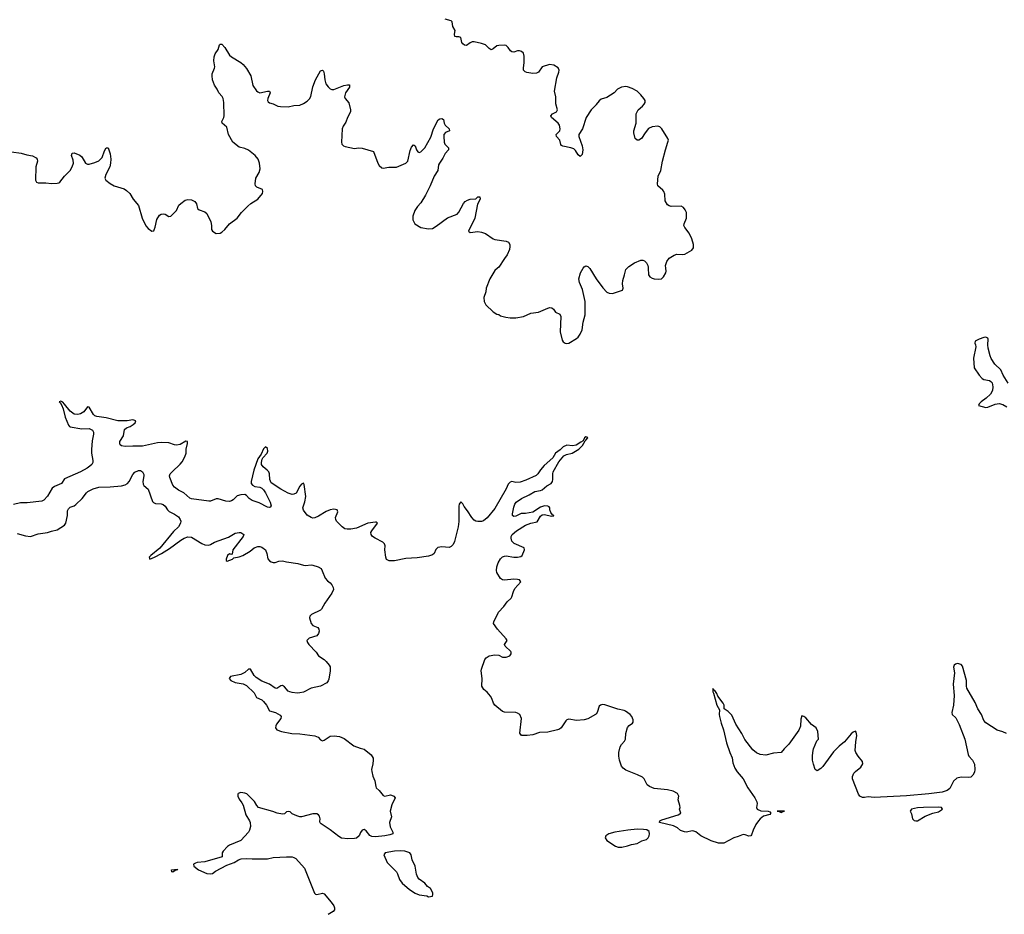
# Model space of a CAD drawing. Header units: inches. Extents: x 1694897 to 1849880, y 907231 to 1017944.
# Tile 123 of 171: x 1753916 to 1764305, y 993182 to 1002623. Entities that reach past the tile are written whole.
import ezdxf

# ---------------------------------------------------------------- set-up
doc = ezdxf.new("R2010")
doc.units = ezdxf.units.IN
doc.header["$MEASUREMENT"] = 0
for name, color, linetype in [('B7050', 7, 'Continuous'), ('B7060', 7, 'Continuous'), ('B7959', 7, 'Continuous'), ('B7969', 7, 'Continuous')]:
    doc.layers.add(name, color=color, linetype=linetype)

msp = doc.modelspace()

# ---------------------------------------------------------------- linework, layer by layer
at = {"layer": 'B7050', "color": 6, "elevation": 700}
for points in [[(1760000, 1001727), (1759997, 1001723), (1759945, 1001670), (1759894, 1001590), (1759854, 1001470), (1759817, 1001410), (1759816, 1001390), (1759851, 1001291), (1759856, 1001250), (1759850, 1001201), (1759830, 1001180), (1759810, 1001196), (1759782, 1001242), (1759761, 1001261), (1759732, 1001272), (1759648, 1001288), (1759634, 1001294), (1759625, 1001305), (1759615, 1001350), (1759581, 1001390), (1759577, 1001410), (1759615, 1001450), (1759619, 1001470), (1759612, 1001510), (1759598, 1001530), (1759527, 1001590), (1759519, 1001610), (1759537, 1001630), (1759579, 1001650), (1759591, 1001670), (1759574, 1001734), (1759572, 1001810), (1759560, 1001870), (1759584, 1002010), (1759605, 1002070), (1759608, 1002090), (1759596, 1002116), (1759550, 1002142), (1759506, 1002150), (1759430, 1002125), (1759389, 1002071), (1759370, 1002060), (1759330, 1002055), (1759266, 1002066), (1759250, 1002072), (1759232, 1002090), (1759230, 1002110), (1759239, 1002170), (1759238, 1002238), (1759230, 1002268), (1759210, 1002287), (1759190, 1002294), (1759170, 1002293), (1759130, 1002281), (1759110, 1002284), (1759095, 1002295), (1759070, 1002330), (1759050, 1002349), (1759030, 1002353), (1758972, 1002352), (1758950, 1002347), (1758910, 1002315), (1758890, 1002306), (1758870, 1002319), (1758830, 1002357), (1758790, 1002372), (1758710, 1002390), (1758690, 1002389), (1758670, 1002380), (1758630, 1002352), (1758610, 1002354), (1758590, 1002368), (1758582, 1002382), (1758570, 1002434), (1758550, 1002441), (1758521, 1002441), (1758507, 1002447), (1758504, 1002470), (1758510, 1002510), (1758485, 1002550), (1758479, 1002599), (1758470, 1002611), (1758405, 1002630)], [(1753830, 1001229), (1753930, 1001216), (1753990, 1001196), (1754050, 1001185), (1754090, 1001164), (1754100, 1001150), (1754103, 1001130), (1754085, 1001070), (1754081, 1000930), (1754093, 1000910), (1754110, 1000903), (1754190, 1000902), (1754250, 1000894), (1754310, 1000897), (1754330, 1000902), (1754341, 1000910), (1754387, 1000973), (1754448, 1001030), (1754471, 1001069), (1754482, 1001110), (1754479, 1001139), (1754463, 1001190), (1754470, 1001215), (1754490, 1001218), (1754550, 1001194), (1754570, 1001175), (1754610, 1001108), (1754630, 1001097), (1754650, 1001100), (1754710, 1001115), (1754750, 1001134), (1754770, 1001150), (1754786, 1001170), (1754810, 1001238), (1754830, 1001270), (1754850, 1001270), (1754870, 1001206), (1754876, 1001150), (1754874, 1001110), (1754866, 1001070), (1754826, 1000990), (1754814, 1000950), (1754826, 1000930), (1754870, 1000894), (1754914, 1000870), (1755017, 1000837), (1755042, 1000822), (1755079, 1000790), (1755113, 1000730), (1755170, 1000661), (1755209, 1000530), (1755248, 1000448), (1755270, 1000419), (1755310, 1000391), (1755330, 1000396), (1755335, 1000405), (1755346, 1000434), (1755364, 1000516), (1755390, 1000559), (1755410, 1000571), (1755430, 1000575), (1755450, 1000571), (1755490, 1000546), (1755510, 1000551), (1755570, 1000611), (1755596, 1000664), (1755615, 1000685), (1755661, 1000719), (1755690, 1000726), (1755730, 1000723), (1755764, 1000704), (1755780, 1000680), (1755791, 1000630), (1755810, 1000616), (1755870, 1000595), (1755890, 1000576), (1755931, 1000490), (1755939, 1000450), (1755941, 1000410), (1755951, 1000390), (1755990, 1000365), (1756030, 1000371), (1756050, 1000382), (1756082, 1000410), (1756129, 1000470), (1756212, 1000528), (1756256, 1000590), (1756324, 1000656), (1756356, 1000684), (1756430, 1000729), (1756478, 1000790), (1756483, 1000810), (1756477, 1000830), (1756417, 1000857), (1756405, 1000870), (1756400, 1000890), (1756406, 1000950), (1756443, 1001010), (1756454, 1001050), (1756446, 1001110), (1756431, 1001150), (1756401, 1001190), (1756330, 1001245), (1756290, 1001264), (1756230, 1001276), (1756164, 1001330), (1756120, 1001410), (1756100, 1001490), (1756051, 1001531), (1756050, 1001550), (1756070, 1001590), (1756074, 1001610), (1756070, 1001750), (1756064, 1001790), (1756053, 1001813), (1756018, 1001850), (1756000, 1001890), (1755970, 1001932), (1755949, 1001990), (1755947, 1002030), (1755948, 1002052), (1755972, 1002110), (1755974, 1002126), (1755963, 1002190), (1755967, 1002230), (1755979, 1002261), (1756010, 1002310), (1756024, 1002356), (1756030, 1002366), (1756050, 1002366), (1756082, 1002330), (1756130, 1002250), (1756152, 1002232), (1756250, 1002171), (1756275, 1002150), (1756310, 1002109), (1756355, 1002030), (1756377, 1001930), (1756414, 1001874), (1756430, 1001860), (1756450, 1001852), (1756530, 1001867), (1756550, 1001867), (1756560, 1001850), (1756535, 1001790), (1756530, 1001770), (1756537, 1001757), (1756550, 1001745), (1756590, 1001734), (1756638, 1001710), (1756666, 1001706), (1756750, 1001704), (1756810, 1001716), (1756870, 1001721), (1756910, 1001737), (1756950, 1001764), (1756973, 1001787), (1756987, 1001813), (1757010, 1001916), (1757038, 1001990), (1757090, 1002083), (1757110, 1002091), (1757120, 1002080), (1757130, 1002051), (1757135, 1001990), (1757147, 1001947), (1757170, 1001913), (1757190, 1001893), (1757210, 1001885), (1757230, 1001886), (1757337, 1001930), (1757376, 1001936), (1757394, 1001934), (1757397, 1001930), (1757396, 1001910), (1757354, 1001850), (1757342, 1001810), (1757349, 1001790), (1757387, 1001747), (1757406, 1001670), (1757406, 1001650), (1757375, 1001590), (1757358, 1001542), (1757330, 1001499), (1757320, 1001470), (1757311, 1001331), (1757316, 1001310), (1757331, 1001291), (1757350, 1001284), (1757450, 1001264), (1757490, 1001270), (1757530, 1001266), (1757650, 1001231), (1757695, 1001110), (1757710, 1001085), (1757738, 1001058), (1757750, 1001056), (1757812, 1001068), (1757890, 1001065), (1757990, 1001110), (1758010, 1001131), (1758036, 1001244), (1758050, 1001279), (1758070, 1001301), (1758090, 1001291), (1758104, 1001250), (1758116, 1001230), (1758130, 1001220), (1758150, 1001227), (1758190, 1001272), (1758255, 1001385), (1758283, 1001470), (1758330, 1001566), (1758350, 1001577), (1758370, 1001580), (1758388, 1001570), (1758394, 1001530), (1758404, 1001510), (1758448, 1001470), (1758451, 1001450), (1758409, 1001431), (1758392, 1001410), (1758390, 1001390), (1758396, 1001330), (1758402, 1001310), (1758440, 1001270), (1758441, 1001250), (1758406, 1001210), (1758380, 1001160), (1758344, 1001110), (1758335, 1001090), (1758327, 1001030), (1758288, 1000970), (1758246, 1000870), (1758196, 1000770), (1758148, 1000692), (1758112, 1000650), (1758086, 1000610), (1758063, 1000550), (1758065, 1000510), (1758086, 1000470), (1758147, 1000430), (1758230, 1000417), (1758270, 1000421), (1758310, 1000443), (1758430, 1000533), (1758530, 1000570), (1758550, 1000592), (1758597, 1000683), (1758616, 1000704), (1758641, 1000719), (1758670, 1000728), (1758729, 1000731), (1758750, 1000754), (1758770, 1000752), (1758776, 1000730), (1758745, 1000675), (1758718, 1000530), (1758651, 1000390), (1758670, 1000378), (1758750, 1000388), (1758790, 1000382), (1758830, 1000368), (1758910, 1000312), (1758930, 1000302), (1759050, 1000287), (1759074, 1000274), (1759088, 1000250), (1759089, 1000230), (1759083, 1000197), (1759060, 1000140), (1759030, 1000103), (1758970, 1000010), (1758959, 1000000)], [(1759861, 1000000), (1759870, 1000016), (1759890, 1000025), (1759910, 1000017), (1759929, 1000000)]]:
    msp.add_lwpolyline(points, dxfattribs=at)
at = {"layer": 'B7060', "color": 6, "elevation": 700}
for points in [[(1760733, 1000000), (1760729, 1000030), (1760745, 1000070), (1760770, 1000106), (1760822, 1000138), (1760850, 1000148), (1760910, 1000144), (1760935, 1000150), (1761009, 1000191), (1761025, 1000215), (1761026, 1000250), (1761007, 1000310), (1760979, 1000370), (1760934, 1000430), (1760925, 1000450), (1760927, 1000470), (1760950, 1000530), (1760953, 1000550), (1760950, 1000590), (1760937, 1000617), (1760920, 1000640), (1760896, 1000656), (1760790, 1000651), (1760770, 1000658), (1760752, 1000670), (1760728, 1000710), (1760722, 1000782), (1760713, 1000810), (1760703, 1000823), (1760649, 1000870), (1760645, 1000890), (1760653, 1000970), (1760681, 1001030), (1760698, 1001130), (1760730, 1001250), (1760756, 1001330), (1760760, 1001350), (1760756, 1001370), (1760690, 1001472), (1760670, 1001494), (1760650, 1001501), (1760590, 1001494), (1760550, 1001473), (1760514, 1001430), (1760478, 1001370), (1760450, 1001352), (1760430, 1001350), (1760410, 1001370), (1760396, 1001430), (1760395, 1001450), (1760419, 1001530), (1760422, 1001630), (1760442, 1001670), (1760487, 1001710), (1760505, 1001730), (1760516, 1001750), (1760515, 1001770), (1760502, 1001790), (1760470, 1001830), (1760430, 1001868), (1760378, 1001898), (1760330, 1001916), (1760310, 1001919), (1760267, 1001910), (1760225, 1001890), (1760189, 1001851), (1760110, 1001803), (1760050, 1001784), (1760030, 1001767), (1760000, 1001727)], [(1760324, 1000000), (1760342, 1000018), (1760403, 1000057), (1760470, 1000084), (1760490, 1000085), (1760510, 1000077), (1760530, 1000056), (1760542, 1000030), (1760547, 1000010), (1760547, 1000000)]]:
    msp.add_lwpolyline(points, dxfattribs=at)
at = {"layer": 'B7959', "color": 6}
for points, elevation in [([(1758959, 1000000), (1758930, 999975), (1758878, 999890), (1758837, 999790), (1758834, 999750), (1758813, 999690), (1758816, 999650), (1758833, 999613), (1758910, 999541), (1758950, 999516), (1758970, 999511), (1758990, 999499), (1759044, 999484), (1759090, 999476), (1759150, 999476), (1759230, 999490), (1759310, 999527), (1759390, 999535), (1759490, 999579), (1759510, 999585), (1759530, 999582), (1759547, 999567), (1759570, 999536), (1759614, 999514), (1759626, 999490), (1759619, 999330), (1759640, 999240), (1759650, 999223), (1759671, 999210), (1759690, 999205), (1759710, 999210), (1759790, 999258), (1759810, 999274), (1759830, 999303), (1759850, 999350), (1759862, 999430), (1759884, 999510), (1759881, 999650), (1759855, 999775), (1759824, 999850), (1759815, 999890), (1759834, 999950), (1759861, 1000000)], 700), ([(1759929, 1000000), (1759930, 999999), (1759998, 999890), (1760000, 999888)], 700), ([(1760000, 995298), (1759993, 995290), (1759910, 995245), (1759870, 995234), (1759790, 995228), (1759710, 995243), (1759690, 995236), (1759677, 995223), (1759629, 995151), (1759610, 995136), (1759591, 995129), (1759490, 995105), (1759400, 995100), (1759330, 995075), (1759269, 995069), (1759210, 995070), (1759193, 995093), (1759210, 995250), (1759193, 995290), (1759170, 995304), (1759150, 995310), (1759030, 995315), (1759010, 995322), (1758928, 995388), (1758916, 995410), (1758899, 995459), (1758884, 995484), (1758847, 995527), (1758814, 995554), (1758793, 995590), (1758797, 995670), (1758786, 995750), (1758788, 995770), (1758824, 995870), (1758839, 995890), (1758869, 995911), (1758930, 995922), (1758970, 995915), (1759010, 995895), (1759050, 995894), (1759086, 995910), (1759101, 995930), (1759102, 995950), (1759097, 995957), (1759037, 996010), (1759032, 996030), (1759060, 996070), (1759050, 996090), (1758959, 996190), (1758916, 996250), (1758919, 996270), (1758967, 996370), (1759024, 996430), (1759059, 996481), (1759101, 996519), (1759109, 996531), (1759125, 996590), (1759139, 996621), (1759202, 996690), (1759191, 996710), (1759170, 996716), (1759130, 996720), (1759030, 996708), (1759010, 996712), (1758990, 996726), (1758950, 996790), (1758945, 996810), (1758950, 996850), (1758964, 996890), (1758990, 996933), (1759010, 996953), (1759030, 996962), (1759050, 996964), (1759130, 996952), (1759170, 996951), (1759202, 996958), (1759217, 996970), (1759241, 997030), (1759237, 997050), (1759134, 997094), (1759110, 997120), (1759100, 997150), (1759101, 997170), (1759113, 997190), (1759157, 997230), (1759254, 997290), (1759310, 997310), (1759376, 997324), (1759410, 997385), (1759430, 997399), (1759450, 997402), (1759530, 997382), (1759550, 997386), (1759553, 997390), (1759539, 997399), (1759521, 997421), (1759511, 997450), (1759508, 997470), (1759501, 997481), (1759489, 997489), (1759452, 997492), (1759410, 997479), (1759330, 997427), (1759253, 997413), (1759208, 997412), (1759150, 997384), (1759130, 997380), (1759117, 997390), (1759117, 997410), (1759130, 997480), (1759140, 997510), (1759155, 997530), (1759210, 997570), (1759292, 997608), (1759350, 997643), (1759410, 997654), (1759430, 997662), (1759477, 997703), (1759522, 997730), (1759536, 997750), (1759541, 997770), (1759540, 997830), (1759545, 997850), (1759603, 997957), (1759658, 998022), (1759686, 998034), (1759746, 998050), (1759815, 998090), (1759855, 998130), (1759881, 998179), (1759890, 998184), (1759910, 998210), (1759899, 998219), (1759890, 998220), (1759877, 998210), (1759860, 998180), (1759837, 998163), (1759786, 998134), (1759750, 998125), (1759690, 998133), (1759650, 998116), (1759617, 998083), (1759570, 998050), (1759540, 998000), (1759450, 997920), (1759410, 997874), (1759383, 997830), (1759366, 997814), (1759257, 997763), (1759196, 997744), (1759150, 997740), (1759110, 997748), (1759090, 997742), (1759070, 997720), (1759048, 997672), (1758930, 997466), (1758850, 997366), (1758810, 997336), (1758790, 997329), (1758750, 997326), (1758730, 997330), (1758710, 997343), (1758685, 997370), (1758641, 997441), (1758604, 997484), (1758590, 997515), (1758570, 997534), (1758553, 997510), (1758548, 997490), (1758551, 997329), (1758544, 997270), (1758504, 997116), (1758490, 997086), (1758470, 997062), (1758447, 997053), (1758370, 997060), (1758326, 997054), (1758307, 997033), (1758290, 996988), (1758270, 996974), (1758230, 996960), (1758110, 996944), (1757990, 996938), (1757870, 996911), (1757813, 996913), (1757786, 996926), (1757779, 996950), (1757769, 997030), (1757771, 997070), (1757766, 997090), (1757748, 997110), (1757668, 997150), (1757640, 997170), (1757623, 997190), (1757622, 997210), (1757632, 997230), (1757691, 997310), (1757680, 997320), (1757670, 997322), (1757590, 997311), (1757470, 997257), (1757410, 997245), (1757370, 997245), (1757348, 997250), (1757317, 997270), (1757257, 997330), (1757250, 997350), (1757248, 997370), (1757272, 997430), (1757265, 997450), (1757230, 997457), (1757190, 997452), (1757150, 997432), (1757070, 997383), (1757030, 997366), (1757010, 997364), (1756990, 997368), (1756950, 997394), (1756910, 997447), (1756904, 997470), (1756924, 997536), (1756934, 997590), (1756917, 997717), (1756911, 997731), (1756890, 997722), (1756870, 997701), (1756832, 997628), (1756810, 997617), (1756790, 997614), (1756750, 997626), (1756670, 997670), (1756570, 997736), (1756556, 997770), (1756551, 997830), (1756544, 997850), (1756526, 997870), (1756484, 997904), (1756468, 997930), (1756466, 997950), (1756475, 997984), (1756482, 997998), (1756528, 998050), (1756534, 998070), (1756530, 998099), (1756510, 998114), (1756490, 998095), (1756462, 998038), (1756428, 997990), (1756387, 997870), (1756357, 997750), (1756359, 997730), (1756371, 997710), (1756397, 997697), (1756450, 997689), (1756470, 997680), (1756490, 997660), (1756510, 997630), (1756560, 997530), (1756568, 997492), (1756560, 997480), (1756550, 997475), (1756530, 997479), (1756443, 997523), (1756368, 997550), (1756336, 997570), (1756310, 997601), (1756290, 997611), (1756250, 997608), (1756210, 997597), (1756170, 997557), (1756150, 997545), (1756130, 997539), (1756090, 997541), (1756010, 997566), (1755990, 997566), (1755930, 997542), (1755910, 997541), (1755730, 997565), (1755710, 997572), (1755649, 997629), (1755590, 997657), (1755548, 997688), (1755532, 997712), (1755500, 997790), (1755496, 997810), (1755504, 997830), (1755523, 997850), (1755610, 997931), (1755630, 997958), (1755659, 998010), (1755671, 998050), (1755671, 998090), (1755687, 998150), (1755685, 998170), (1755670, 998176), (1755610, 998141), (1755570, 998133), (1755550, 998136), (1755490, 998157), (1755410, 998161), (1755370, 998158), (1755210, 998122), (1755110, 998124), (1755030, 998120), (1754990, 998125), (1754977, 998137), (1754973, 998150), (1754974, 998170), (1755010, 998230), (1755022, 998298), (1755044, 998316), (1755082, 998330), (1755113, 998350), (1755135, 998370), (1755141, 998390), (1755110, 998400), (1755050, 998389), (1754951, 998391), (1754830, 998420), (1754730, 998436), (1754710, 998444), (1754696, 998456), (1754650, 998534), (1754630, 998536), (1754594, 998486), (1754557, 998463), (1754530, 998455), (1754490, 998459), (1754450, 998491), (1754390, 998567), (1754370, 998586), (1754350, 998597), (1754332, 998590), (1754342, 998582), (1754357, 998557), (1754375, 998515), (1754394, 998430), (1754430, 998345), (1754441, 998330), (1754450, 998325), (1754570, 998304), (1754650, 998308), (1754683, 998290), (1754694, 998270), (1754696, 998250), (1754681, 998179), (1754672, 998088), (1754674, 998050), (1754689, 997970), (1754687, 997950), (1754677, 997930), (1754657, 997910), (1754628, 997890), (1754557, 997850), (1754390, 997776), (1754356, 997730), (1754284, 997696), (1754260, 997680), (1754210, 997596), (1754170, 997554), (1754150, 997543), (1753995, 997525), (1753925, 997525), (1753850, 997508)], 600), ([(1753890, 997200), (1753976, 997176), (1754030, 997170), (1754110, 997197), (1754210, 997210), (1754253, 997227), (1754310, 997240), (1754389, 997290), (1754401, 997310), (1754420, 997390), (1754420, 997440), (1754430, 997461), (1754450, 997477), (1754490, 997494), (1754510, 997508), (1754575, 997570), (1754620, 997630), (1754636, 997644), (1754690, 997673), (1754750, 997690), (1754870, 997692), (1754990, 997705), (1755030, 997715), (1755052, 997728), (1755071, 997749), (1755110, 997824), (1755130, 997847), (1755170, 997867), (1755190, 997866), (1755210, 997852), (1755225, 997825), (1755227, 997810), (1755216, 997750), (1755220, 997720), (1755227, 997707), (1755270, 997669), (1755317, 997537), (1755327, 997527), (1755350, 997516), (1755410, 997514), (1755430, 997507), (1755452, 997490), (1755476, 997450), (1755493, 997433), (1755550, 997405), (1755590, 997376), (1755609, 997350), (1755615, 997330), (1755613, 997310), (1755590, 997271), (1755539, 997221), (1755395, 997045), (1755299, 996970), (1755281, 996950), (1755290, 996930), (1755340, 996950), (1755411, 996989), (1755496, 997044), (1755616, 997130), (1755650, 997150), (1755690, 997165), (1755730, 997163), (1755836, 997096), (1755870, 997080), (1755910, 997077), (1755930, 997083), (1755973, 997110), (1756119, 997161), (1756190, 997204), (1756232, 997212), (1756250, 997210), (1756282, 997190), (1756273, 997170), (1756166, 997030), (1756158, 996982), (1756150, 996978), (1756130, 996985), (1756110, 996970), (1756096, 996930), (1756096, 996916), (1756106, 996910), (1756163, 996930), (1756176, 996944), (1756230, 996955), (1756270, 996970), (1756346, 997014), (1756391, 997050), (1756430, 997065), (1756450, 997064), (1756470, 997057), (1756510, 997027), (1756525, 996990), (1756535, 996935), (1756550, 996913), (1756570, 996900), (1756590, 996894), (1756610, 996896), (1756651, 996909), (1756690, 996912), (1756730, 996901), (1756850, 996885), (1756910, 996865), (1756930, 996863), (1756990, 996871), (1757010, 996867), (1757066, 996850), (1757096, 996830), (1757108, 996808), (1757140, 996730), (1757162, 996702), (1757190, 996681), (1757210, 996658), (1757224, 996630), (1757226, 996610), (1757209, 996570), (1757136, 996464), (1757099, 996401), (1757088, 996390), (1756995, 996345), (1756976, 996330), (1756972, 996310), (1756992, 996252), (1757010, 996230), (1757060, 996210), (1757072, 996192), (1757076, 996170), (1757070, 996145), (1757050, 996120), (1756970, 996095), (1756947, 996070), (1756951, 996050), (1756965, 996030), (1757045, 995950), (1757069, 995909), (1757128, 995870), (1757150, 995850), (1757182, 995810), (1757190, 995792), (1757192, 995750), (1757176, 995664), (1757170, 995646), (1757155, 995625), (1757090, 995591), (1756990, 995570), (1756910, 995528), (1756870, 995518), (1756843, 995517), (1756790, 995522), (1756765, 995530), (1756750, 995538), (1756710, 995582), (1756690, 995595), (1756670, 995593), (1756630, 995564), (1756610, 995567), (1756551, 995611), (1756470, 995644), (1756410, 995680), (1756390, 995702), (1756350, 995769), (1756330, 995770), (1756290, 995734), (1756250, 995711), (1756140, 995690), (1756127, 995670), (1756142, 995650), (1756189, 995630), (1756274, 995614), (1756310, 995597), (1756390, 995520), (1756414, 995470), (1756470, 995446), (1756490, 995428), (1756519, 995390), (1756551, 995331), (1756616, 995310), (1756664, 995284), (1756674, 995270), (1756670, 995250), (1756626, 995190), (1756617, 995170), (1756616, 995150), (1756630, 995128), (1756679, 995110), (1756789, 995089), (1756870, 995087), (1757030, 995067), (1757065, 995050), (1757090, 995024), (1757110, 995013), (1757130, 995018), (1757190, 995062), (1757235, 995065), (1757290, 995058), (1757339, 995039), (1757441, 994961), (1757510, 994934), (1757550, 994923), (1757626, 994866), (1757645, 994830), (1757646, 994810), (1757642, 994770), (1757629, 994710), (1757630, 994690), (1757641, 994641), (1757663, 994590), (1757672, 994530), (1757678, 994518), (1757710, 994490), (1757750, 994437), (1757770, 994428), (1757830, 994442), (1757840, 994440), (1757864, 994430), (1757876, 994410), (1757842, 994338), (1757825, 994270), (1757840, 994210), (1757817, 994150), (1757825, 994105), (1757854, 994050), (1757853, 994030), (1757821, 994019), (1757769, 994010), (1757670, 994001), (1757630, 994003), (1757610, 994012), (1757570, 994062), (1757550, 994076), (1757530, 994069), (1757513, 994047), (1757496, 994010), (1757470, 993987), (1757450, 993982), (1757379, 993979), (1757310, 993987), (1757282, 994002), (1757190, 994074), (1757096, 994136), (1757087, 994147), (1757083, 994163), (1757085, 994190), (1757079, 994219), (1757070, 994230), (1757050, 994241), (1757010, 994242), (1756890, 994209), (1756870, 994210), (1756840, 994220), (1756790, 994243), (1756770, 994262), (1756750, 994268), (1756730, 994265), (1756710, 994243), (1756690, 994238), (1756632, 994248), (1756587, 994267), (1756437, 994310), (1756417, 994330), (1756394, 994374), (1756312, 994452), (1756290, 994462), (1756250, 994468), (1756222, 994458), (1756216, 994450), (1756217, 994430), (1756230, 994397), (1756259, 994359), (1756273, 994333), (1756302, 994230), (1756341, 994170), (1756348, 994150), (1756351, 994110), (1756341, 994070), (1756331, 994050), (1756250, 993960), (1756130, 993911), (1756110, 993898), (1756064, 993850), (1756053, 993830), (1756053, 993790), (1755870, 993734), (1755790, 993728), (1755770, 993723), (1755750, 993710), (1755753, 993690), (1755804, 993650), (1755890, 993613), (1755930, 993608), (1755950, 993614), (1755983, 993637), (1756101, 993699), (1756178, 993730), (1756223, 993757), (1756252, 993768), (1756309, 993771), (1756370, 993767), (1756530, 993768), (1756590, 993781), (1756730, 993790), (1756790, 993787), (1756810, 993783), (1756831, 993771), (1756921, 993670), (1757026, 993406), (1757036, 993396), (1757050, 993392), (1757110, 993406), (1757130, 993399), (1757204, 993310), (1757231, 993270), (1757238, 993250), (1757237, 993230), (1757223, 993210), (1757170, 993179)], 600)]:
    msp.add_lwpolyline(points, dxfattribs=dict(at, elevation=elevation))
at = {"layer": 'B7959', "color": 6, "elevation": 600}
for points in [[(1757933, 993853), (1757870, 993849), (1757773, 993830), (1757757, 993810), (1757792, 993730), (1757891, 993630), (1757903, 993610), (1757923, 993550), (1757951, 993510), (1758030, 993442), (1758090, 993406), (1758130, 993388), (1758210, 993376), (1758230, 993367), (1758270, 993374), (1758275, 993390), (1758275, 993410), (1758250, 993455), (1758217, 993477), (1758190, 993512), (1758130, 993552), (1758116, 993570), (1758104, 993604), (1758090, 993690), (1758058, 993758), (1758045, 993810), (1758032, 993830), (1757978, 993850)], [(1755530, 993628), (1755522, 993630), (1755518, 993650), (1755578, 993658), (1755582, 993650), (1755555, 993645)]]:
    msp.add_lwpolyline(points, close=True, dxfattribs=at)
at = {"layer": 'B7969', "color": 6}
for points, elevation in [([(1760000, 999888), (1760070, 999792), (1760110, 999747), (1760136, 999736), (1760170, 999735), (1760277, 999770), (1760283, 999790), (1760276, 999836), (1760279, 999870), (1760299, 999930), (1760312, 999988), (1760324, 1000000)], 700), ([(1760547, 1000000), (1760550, 999930), (1760565, 999910), (1760590, 999894), (1760610, 999889), (1760655, 999885), (1760686, 999890), (1760710, 999911), (1760734, 999950), (1760737, 999970), (1760733, 1000000)], 700), ([(1764347, 998787), (1764294, 998870), (1764269, 998929), (1764206, 998986), (1764167, 999047), (1764155, 999075), (1764136, 999156), (1764132, 999190), (1764135, 999250), (1764130, 999262), (1764111, 999271), (1764090, 999268), (1764038, 999250), (1763997, 999230), (1763992, 999210), (1764002, 999190), (1764003, 999170), (1763980, 999050), (1763988, 998950), (1764038, 998870), (1764070, 998836), (1764090, 998825), (1764150, 998815), (1764164, 998804), (1764175, 998790), (1764184, 998750), (1764180, 998710), (1764160, 998670), (1764112, 998628), (1764060, 998590), (1764040, 998570), (1764034, 998550), (1764110, 998530), (1764130, 998533), (1764210, 998567), (1764250, 998572), (1764290, 998562), (1764330, 998536)], 600), ([(1764329, 995089), (1764290, 995107), (1764230, 995126), (1764110, 995204), (1764088, 995228), (1764065, 995290), (1764026, 995350), (1763998, 995418), (1763911, 995570), (1763907, 995590), (1763907, 995650), (1763862, 995802), (1763850, 995817), (1763810, 995828), (1763790, 995822), (1763775, 995810), (1763770, 995790), (1763779, 995730), (1763764, 995610), (1763777, 995490), (1763768, 995390), (1763750, 995310), (1763755, 995290), (1763794, 995254), (1763830, 995185), (1763887, 995030), (1763922, 994870), (1763932, 994852), (1763970, 994807), (1763990, 994765), (1763995, 994710), (1763990, 994683), (1763973, 994650), (1763950, 994630), (1763930, 994626), (1763850, 994630), (1763803, 994617), (1763770, 994587), (1763730, 994510), (1763703, 994490), (1763649, 994471), (1763510, 994452), (1763273, 994433), (1762930, 994416), (1762870, 994423), (1762830, 994414), (1762810, 994415), (1762782, 994430), (1762765, 994450), (1762702, 994610), (1762703, 994637), (1762717, 994670), (1762733, 994690), (1762790, 994735), (1762813, 994770), (1762810, 994796), (1762764, 994850), (1762737, 994890), (1762731, 994910), (1762738, 995002), (1762750, 995070), (1762743, 995103), (1762733, 995113), (1762710, 995104), (1762690, 995088), (1762618, 995002), (1762562, 994958), (1762502, 994898), (1762390, 994742), (1762370, 994722), (1762330, 994696), (1762310, 994711), (1762290, 994765), (1762281, 994810), (1762280, 994850), (1762283, 994890), (1762292, 994928), (1762328, 995012), (1762345, 995030), (1762337, 995110), (1762319, 995150), (1762270, 995185), (1762210, 995254), (1762190, 995271), (1762170, 995278), (1762159, 995241), (1762153, 995167), (1762136, 995124), (1762030, 994977), (1761981, 994930), (1761950, 994891), (1761870, 994884), (1761790, 994863), (1761730, 994867), (1761690, 994885), (1761650, 994917), (1761567, 995027), (1761535, 995090), (1761472, 995190), (1761430, 995282), (1761390, 995323), (1761348, 995350), (1761348, 995390), (1761340, 995410), (1761283, 995483), (1761270, 995513), (1761250, 995544), (1761244, 995544), (1761230, 995565), (1761229, 995530), (1761237, 995517), (1761270, 995390), (1761299, 995339), (1761297, 995290), (1761301, 995270), (1761318, 995198), (1761343, 995130), (1761373, 994993), (1761407, 994890), (1761432, 994832), (1761442, 994782), (1761463, 994723), (1761486, 994686), (1761550, 994612), (1761598, 994518), (1761674, 994410), (1761694, 994370), (1761697, 994350), (1761691, 994310), (1761698, 994290), (1761735, 994275), (1761812, 994270), (1761830, 994262), (1761841, 994250), (1761830, 994236), (1761764, 994216), (1761729, 994191), (1761710, 994170), (1761682, 994130), (1761655, 994070), (1761639, 994021), (1761630, 994011), (1761610, 994008), (1761570, 994022), (1761550, 994023), (1761498, 994002), (1761450, 993989), (1761347, 993933), (1761290, 993933), (1761210, 993957), (1761103, 994010), (1761050, 994051), (1761030, 994061), (1761010, 994062), (1760950, 994048), (1760930, 994051), (1760888, 994068), (1760855, 994095), (1760816, 994116), (1760665, 994150), (1760671, 994170), (1760690, 994179), (1760862, 994230), (1760891, 994250), (1760879, 994290), (1760883, 994310), (1760881, 994330), (1760865, 994390), (1760870, 994430), (1760856, 994456), (1760810, 994481), (1760750, 994496), (1760610, 994511), (1760562, 994530), (1760538, 994550), (1760506, 994610), (1760488, 994628), (1760435, 994655), (1760310, 994704), (1760284, 994724), (1760266, 994746), (1760244, 994810), (1760238, 994850), (1760239, 994890), (1760252, 994948), (1760265, 994975), (1760298, 995010), (1760308, 995030), (1760312, 995090), (1760330, 995154), (1760346, 995174), (1760382, 995198), (1760389, 995211), (1760387, 995233), (1760375, 995270), (1760358, 995290), (1760307, 995327), (1760293, 995333), (1760226, 995346), (1760090, 995393), (1760064, 995396), (1760045, 995390), (1760030, 995377), (1760010, 995311), (1760000, 995298)], 600)]:
    msp.add_lwpolyline(points, dxfattribs=dict(at, elevation=elevation))
at = {"layer": 'B7969', "color": 6, "elevation": 600}
for points in [[(1763612, 994312), (1763451, 994310), (1763390, 994304), (1763327, 994290), (1763311, 994270), (1763324, 994244), (1763337, 994190), (1763353, 994173), (1763370, 994168), (1763390, 994168), (1763470, 994217), (1763550, 994251), (1763610, 994264), (1763653, 994290), (1763641, 994310)], [(1761986, 994270), (1761909, 994270), (1761930, 994268), (1761950, 994256), (1761970, 994267)], [(1760430, 994080), (1760331, 994071), (1760196, 994050), (1760131, 994030), (1760100, 994010), (1760093, 993990), (1760110, 993962), (1760202, 993902), (1760230, 993892), (1760270, 993890), (1760330, 993904), (1760370, 993918), (1760430, 993929), (1760481, 993959), (1760530, 993973), (1760546, 993990), (1760556, 994010), (1760560, 994030), (1760556, 994056), (1760533, 994073), (1760498, 994078)]]:
    msp.add_lwpolyline(points, close=True, dxfattribs=at)

doc.saveas('drawing.dxf')
